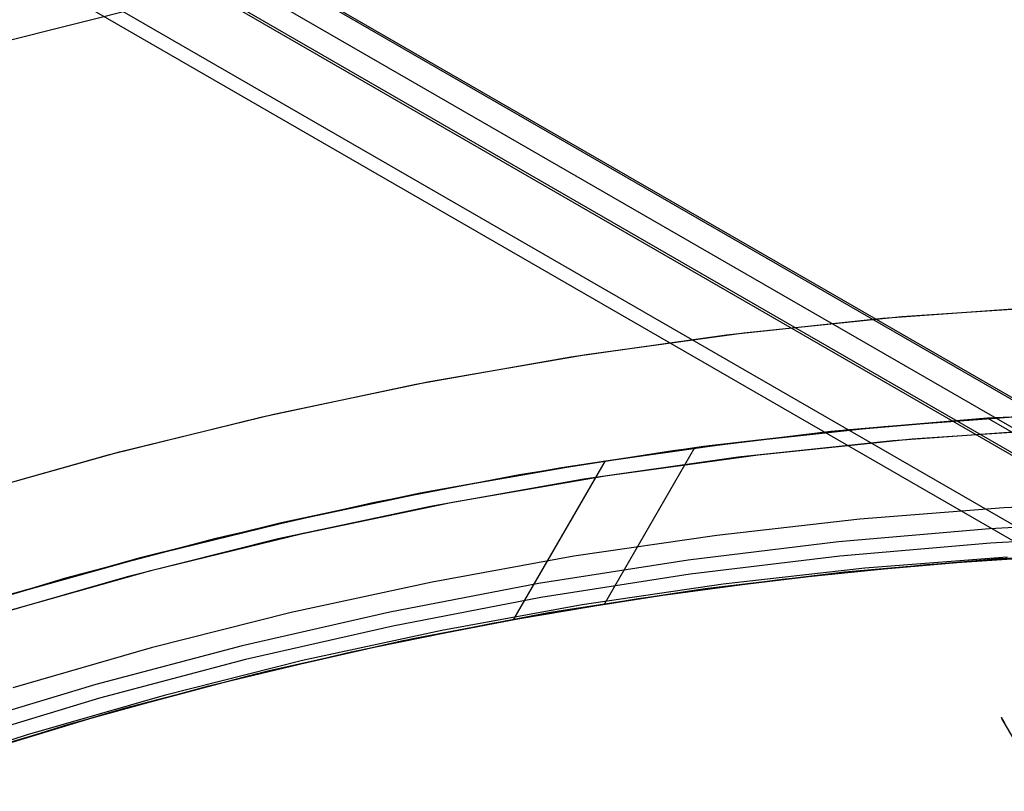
# Model space of a CAD drawing. Header units: millimetres. Extents: x 6239 to 7218, y -13987 to -13139.
# Tile 192 of 256: x 6708 to 6724, y -13390 to -13378. Entities that reach past the tile are written whole.
import ezdxf

# ---------------------------------------------------------------- set-up
doc = ezdxf.new("R2010")
doc.units = ezdxf.units.MM
doc.layers.add('color', color=7, linetype='Continuous')

msp = doc.modelspace()

# ---------------------------------------------------------------- linework, layer by layer
at = {"color": 7, "true_color": 0xffffff}
for p, q in [((6300.129, -13139.307, 78.365), (6733.132, -13389.301, 78.365)), ((6300.129, -13139.307, 78.365), (6733.132, -13389.301, 78.365)), ((6733.145, -13389.279, 78.14), (6300.141, -13139.285, 78.14)), ((6299.932, -13139.648, 80.07), (6732.935, -13389.642, 80.07)), ((6299.735, -13139.989, 81.775), (6732.739, -13389.983, 81.775)), ((6299.735, -13139.989, 81.775), (6732.739, -13389.983, 81.775)), ((6299.754, -13139.956, 77.165), (6732.758, -13389.951, 77.165)), ((6299.754, -13139.956, 77.165), (6732.758, -13389.951, 77.165)), ((6732.251, -13390.827, 82.55), (6299.248, -13140.832, 82.55)), ((6732.139, -13391.022, 82.524), (6299.135, -13141.027, 82.524)), ((6732.139, -13391.022, 82.524), (6299.135, -13141.027, 82.524)), ((6721.832, -13384.421, 75.945), (6724.245, -13384.241, 76.26)), ((6721.832, -13384.421, 75.945), (6724.245, -13384.241, 76.26)), ((6725.951, -13384.162, 47.975), (6723.426, -13384.293, 47.975)), ((6725.951, -13384.162, 89.35), (6723.426, -13384.293, 89.35)), ((6725.951, -13384.162, 89.35), (6723.426, -13384.293, 89.35)), ((6725.951, -13384.162, 47.975), (6723.426, -13384.293, 47.975)), ((6725.972, -13384.161, 68.662), (6723.468, -13384.29, 68.662)), ((6726.654, -13384.141, 76.558), (6723.52, -13384.286, 83.889)), ((6726.654, -13384.141, 76.558), (6723.52, -13384.286, 83.889)), ((6723.426, -13384.293, 47.975), (6720.907, -13384.511, 47.975)), ((6723.426, -13384.293, 89.35), (6720.907, -13384.511, 89.35)), ((6723.426, -13384.293, 89.35), (6720.907, -13384.511, 89.35)), ((6723.426, -13384.293, 47.975), (6720.907, -13384.511, 47.975)), ((6723.468, -13384.29, 68.662), (6720.969, -13384.504, 68.662)), ((6723.52, -13384.286, 83.889), (6721.206, -13384.48, 83.583)), ((6723.52, -13384.286, 83.889), (6721.206, -13384.48, 83.583)), ((6727.232, -13386.429, 83.889), (6723.52, -13384.286, 83.889)), ((6727.232, -13386.429, 83.889), (6723.52, -13384.286, 83.889)), ((6720.907, -13384.511, 47.975), (6718.397, -13384.816, 47.975)), ((6720.907, -13384.511, 89.35), (6718.397, -13384.816, 89.35)), ((6720.907, -13384.511, 89.35), (6718.397, -13384.816, 89.35)), ((6720.907, -13384.511, 47.975), (6718.397, -13384.816, 47.975)), ((6720.969, -13384.504, 68.662), (6718.48, -13384.804, 68.662)), ((6721.206, -13384.48, 83.583), (6718.892, -13384.748, 83.263)), ((6721.206, -13384.48, 83.583), (6718.892, -13384.748, 83.263)), ((6719.42, -13384.681, 75.615), (6721.832, -13384.421, 75.945)), ((6719.42, -13384.681, 75.615), (6721.832, -13384.421, 75.945)), ((6717.012, -13385.022, 75.269), (6719.42, -13384.681, 75.615)), ((6717.012, -13385.022, 75.269), (6719.42, -13384.681, 75.615)), ((6718.397, -13384.816, 47.975), (6715.899, -13385.207, 47.975)), ((6718.397, -13384.816, 89.35), (6715.899, -13385.207, 89.35)), ((6718.397, -13384.816, 89.35), (6715.899, -13385.207, 89.35)), ((6718.397, -13384.816, 47.975), (6715.899, -13385.207, 47.975)), ((6718.48, -13384.804, 68.662), (6716.002, -13385.189, 68.662)), ((6718.892, -13384.748, 83.263), (6716.583, -13385.091, 82.928)), ((6718.892, -13384.748, 83.263), (6716.583, -13385.091, 82.928)), ((6718.746, -13384.768, 75.52), (6717.28, -13387.308, 74.843)), ((6714.613, -13385.443, 74.908), (6717.012, -13385.022, 75.269)), ((6714.613, -13385.443, 74.908), (6717.012, -13385.022, 75.269)), ((6715.808, -13387.559, 82.344), (6717.299, -13384.977, 83.033)), ((6715.899, -13385.207, 47.975), (6713.416, -13385.684, 47.975)), ((6715.899, -13385.207, 89.35), (6713.416, -13385.684, 89.35)), ((6715.899, -13385.207, 89.35), (6713.416, -13385.684, 89.35)), ((6715.899, -13385.207, 47.975), (6713.416, -13385.684, 47.975)), ((6716.002, -13385.189, 68.662), (6713.539, -13385.658, 68.662)), ((6716.583, -13385.091, 82.928), (6714.283, -13385.507, 82.579)), ((6716.583, -13385.091, 82.928), (6714.283, -13385.507, 82.579)), ((6714.283, -13385.507, 82.579), (6711.995, -13385.997, 82.217)), ((6714.283, -13385.507, 82.579), (6711.995, -13385.997, 82.217)), ((6712.226, -13385.944, 74.532), (6714.613, -13385.443, 74.908)), ((6712.226, -13385.944, 74.532), (6714.613, -13385.443, 74.908)), ((6713.416, -13385.684, 47.975), (6710.951, -13386.247, 47.975)), ((6713.416, -13385.684, 89.35), (6710.951, -13386.247, 89.35)), ((6713.416, -13385.684, 89.35), (6710.951, -13386.247, 89.35)), ((6713.416, -13385.684, 47.975), (6710.951, -13386.247, 47.975)), ((6713.539, -13385.658, 68.662), (6711.093, -13386.212, 68.662)), ((6726.131, -13385.644, 46.475), (6723.784, -13385.748, 46.475)), ((6726.131, -13385.644, 46.475), (6723.784, -13385.748, 46.475)), ((6723.784, -13385.748, 46.475), (6721.443, -13385.932, 46.475)), ((6723.784, -13385.748, 46.475), (6721.443, -13385.932, 46.475)), ((6711.995, -13385.997, 82.217), (6709.723, -13386.561, 81.842)), ((6711.995, -13385.997, 82.217), (6709.723, -13386.561, 81.842)), ((6709.856, -13386.525, 74.142), (6712.226, -13385.944, 74.532)), ((6709.856, -13386.525, 74.142), (6712.226, -13385.944, 74.532)), ((6721.443, -13385.932, 46.475), (6719.109, -13386.194, 46.475)), ((6721.443, -13385.932, 46.475), (6719.109, -13386.194, 46.475)), ((6726.013, -13385.959, 88.605), (6723.55, -13386.086, 88.605)), ((6726.013, -13385.959, 88.605), (6723.55, -13386.086, 88.605)), ((6723.55, -13386.086, 88.605), (6721.093, -13386.299, 88.605)), ((6723.55, -13386.086, 88.605), (6721.093, -13386.299, 88.605)), ((6710.951, -13386.247, 47.975), (6708.507, -13386.894, 47.975)), ((6710.951, -13386.247, 89.35), (6708.507, -13386.894, 89.35)), ((6710.951, -13386.247, 89.35), (6708.507, -13386.894, 89.35)), ((6710.951, -13386.247, 47.975), (6708.507, -13386.894, 47.975)), ((6711.093, -13386.212, 68.662), (6708.668, -13386.849, 68.662)), ((6719.109, -13386.194, 46.475), (6716.785, -13386.535, 46.475)), ((6719.109, -13386.194, 46.475), (6716.785, -13386.535, 46.475)), ((6721.093, -13386.299, 88.605), (6718.645, -13386.596, 88.605)), ((6721.093, -13386.299, 88.605), (6718.645, -13386.596, 88.605)), ((6723.566, -13386.319, 89.031), (6721.117, -13386.531, 89.031)), ((6723.566, -13386.319, 89.031), (6721.117, -13386.531, 89.031)), ((6726.021, -13386.192, 89.031), (6723.566, -13386.319, 89.031)), ((6726.021, -13386.192, 89.031), (6723.566, -13386.319, 89.031)), ((6723.585, -13386.587, 89.35), (6726.031, -13386.461, 89.35)), ((6723.585, -13386.587, 89.35), (6726.031, -13386.461, 89.35)), ((6723.585, -13386.587, 46.475), (6726.031, -13386.461, 46.475)), ((6723.585, -13386.587, 46.475), (6726.031, -13386.461, 46.475)), ((6726.046, -13386.46, 67.912), (6723.615, -13386.585, 67.912)), ((6726.096, -13386.458, 76.03), (6723.705, -13386.579, 75.73)), ((6726.096, -13386.458, 76.03), (6723.705, -13386.579, 75.73)), ((6709.723, -13386.561, 81.842), (6707.469, -13387.196, 81.455)), ((6709.723, -13386.561, 81.842), (6707.469, -13387.196, 81.455)), ((6707.506, -13387.185, 73.739), (6709.856, -13386.525, 74.142)), ((6707.506, -13387.185, 73.739), (6709.856, -13386.525, 74.142)), ((6716.785, -13386.535, 46.475), (6714.475, -13386.955, 46.475)), ((6716.785, -13386.535, 46.475), (6714.475, -13386.955, 46.475)), ((6718.645, -13386.596, 88.605), (6716.208, -13386.978, 88.605)), ((6718.645, -13386.596, 88.605), (6716.208, -13386.978, 88.605)), ((6721.117, -13386.531, 89.031), (6718.677, -13386.827, 89.031)), ((6721.117, -13386.531, 89.031), (6718.677, -13386.827, 89.031)), ((6721.145, -13386.798, 89.35), (6723.585, -13386.587, 89.35)), ((6721.145, -13386.798, 89.35), (6723.585, -13386.587, 89.35)), ((6721.145, -13386.798, 46.475), (6723.585, -13386.587, 46.475)), ((6721.145, -13386.798, 46.475), (6723.585, -13386.587, 46.475)), ((6723.615, -13386.585, 67.912), (6721.191, -13386.794, 67.912)), ((6723.705, -13386.579, 75.73), (6721.313, -13386.781, 75.414)), ((6723.705, -13386.579, 75.73), (6721.313, -13386.781, 75.414)), ((6723.837, -13386.55, 88.1), (6721.522, -13386.731, 88.1)), ((6723.837, -13386.55, 88.1), (6721.522, -13386.731, 88.1)), ((6722.531, -13386.668, 83.299), (6724.884, -13386.509, 83.602)), ((6722.531, -13386.668, 83.299), (6724.884, -13386.509, 83.602)), ((6718.714, -13387.094, 89.35), (6721.145, -13386.798, 89.35)), ((6718.714, -13387.094, 89.35), (6721.145, -13386.798, 89.35)), ((6718.714, -13387.094, 46.475), (6721.145, -13386.798, 46.475)), ((6718.714, -13387.094, 46.475), (6721.145, -13386.798, 46.475)), ((6721.191, -13386.794, 67.912), (6718.774, -13387.085, 67.912)), ((6721.313, -13386.781, 75.414), (6718.922, -13387.065, 75.081)), ((6721.313, -13386.781, 75.414), (6718.922, -13387.065, 75.081)), ((6721.522, -13386.731, 88.1), (6719.214, -13386.991, 88.1)), ((6721.522, -13386.731, 88.1), (6719.214, -13386.991, 88.1)), ((6720.178, -13386.906, 82.98), (6722.531, -13386.668, 83.299)), ((6720.178, -13386.906, 82.98), (6722.531, -13386.668, 83.299)), ((6708.507, -13386.894, 47.975), (6706.087, -13387.625, 47.975)), ((6708.507, -13386.894, 89.35), (6706.087, -13387.625, 89.35)), ((6708.507, -13386.894, 89.35), (6706.087, -13387.625, 89.35)), ((6708.507, -13386.894, 47.975), (6706.087, -13387.625, 47.975)), ((6708.668, -13386.849, 68.662), (6706.266, -13387.568, 68.662)), ((6714.475, -13386.955, 46.475), (6712.179, -13387.452, 46.475)), ((6714.475, -13386.955, 46.475), (6712.179, -13387.452, 46.475)), ((6716.208, -13386.978, 88.605), (6713.786, -13387.443, 88.605)), ((6716.208, -13386.978, 88.605), (6713.786, -13387.443, 88.605)), ((6718.677, -13386.827, 89.031), (6716.248, -13387.208, 89.031)), ((6718.677, -13386.827, 89.031), (6716.248, -13387.208, 89.031)), ((6717.828, -13387.222, 82.645), (6720.178, -13386.906, 82.98)), ((6717.828, -13387.222, 82.645), (6720.178, -13386.906, 82.98)), ((6716.294, -13387.473, 89.35), (6718.714, -13387.094, 89.35)), ((6716.294, -13387.473, 89.35), (6718.714, -13387.094, 89.35)), ((6716.294, -13387.473, 46.475), (6718.714, -13387.094, 46.475)), ((6716.294, -13387.473, 46.475), (6718.714, -13387.094, 46.475)), ((6718.774, -13387.085, 67.912), (6716.37, -13387.459, 67.912)), ((6718.922, -13387.065, 75.081), (6716.537, -13387.431, 74.732)), ((6718.922, -13387.065, 75.081), (6716.537, -13387.431, 74.732)), ((6719.214, -13386.991, 88.1), (6716.916, -13387.328, 88.1)), ((6719.214, -13386.991, 88.1), (6716.916, -13387.328, 88.1)), ((6716.248, -13387.208, 89.031), (6713.834, -13387.672, 89.031)), ((6716.248, -13387.208, 89.031), (6713.834, -13387.672, 89.031)), ((6715.486, -13387.618, 82.296), (6717.828, -13387.222, 82.645)), ((6715.486, -13387.618, 82.296), (6717.828, -13387.222, 82.645)), ((6712.179, -13387.452, 46.475), (6709.902, -13388.026, 46.475)), ((6712.179, -13387.452, 46.475), (6709.902, -13388.026, 46.475)), ((6713.786, -13387.443, 88.605), (6711.381, -13387.992, 88.605)), ((6713.786, -13387.443, 88.605), (6711.381, -13387.992, 88.605)), ((6716.37, -13387.459, 67.912), (6713.979, -13387.916, 67.912)), ((6716.537, -13387.431, 74.732), (6714.162, -13387.878, 74.369)), ((6716.537, -13387.431, 74.732), (6714.162, -13387.878, 74.369)), ((6716.916, -13387.328, 88.1), (6714.631, -13387.743, 88.1)), ((6716.916, -13387.328, 88.1), (6714.631, -13387.743, 88.1)), ((6713.156, -13388.093, 81.932), (6715.486, -13387.618, 82.296)), ((6713.156, -13388.093, 81.932), (6715.486, -13387.618, 82.296)), ((6713.889, -13387.935, 89.35), (6716.294, -13387.473, 89.35)), ((6713.889, -13387.935, 89.35), (6716.294, -13387.473, 89.35)), ((6713.889, -13387.935, 46.475), (6716.294, -13387.473, 46.475)), ((6713.889, -13387.935, 46.475), (6716.294, -13387.473, 46.475)), ((6713.834, -13387.672, 89.031), (6711.437, -13388.219, 89.031)), ((6713.834, -13387.672, 89.031), (6711.437, -13388.219, 89.031)), ((6714.631, -13387.743, 88.1), (6712.362, -13388.234, 88.1)), ((6714.631, -13387.743, 88.1), (6712.362, -13388.234, 88.1)), ((6711.502, -13388.48, 89.35), (6713.889, -13387.935, 89.35)), ((6711.502, -13388.48, 89.35), (6713.889, -13387.935, 89.35)), ((6711.502, -13388.48, 46.475), (6713.889, -13387.935, 46.475)), ((6711.502, -13388.48, 46.475), (6713.889, -13387.935, 46.475)), ((6713.979, -13387.916, 67.912), (6711.606, -13388.454, 67.912)), ((6714.162, -13387.878, 74.369), (6711.801, -13388.407, 73.991)), ((6714.162, -13387.878, 74.369), (6711.801, -13388.407, 73.991)), ((6709.902, -13388.026, 46.475), (6707.645, -13388.676, 46.475)), ((6709.902, -13388.026, 46.475), (6707.645, -13388.676, 46.475)), ((6711.381, -13387.992, 88.605), (6708.997, -13388.624, 88.605)), ((6711.381, -13387.992, 88.605), (6708.997, -13388.624, 88.605)), ((6710.841, -13388.646, 81.554), (6713.156, -13388.093, 81.932)), ((6710.841, -13388.646, 81.554), (6713.156, -13388.093, 81.932)), ((6711.437, -13388.219, 89.031), (6709.061, -13388.848, 89.031)), ((6711.437, -13388.219, 89.031), (6709.061, -13388.848, 89.031)), ((6712.362, -13388.234, 88.1), (6710.11, -13388.802, 88.1)), ((6712.362, -13388.234, 88.1), (6710.11, -13388.802, 88.1)), ((6711.801, -13388.407, 73.991), (6709.459, -13389.016, 73.598)), ((6711.801, -13388.407, 73.991), (6709.459, -13389.016, 73.598)), ((6709.134, -13389.107, 89.35), (6711.502, -13388.48, 89.35)), ((6709.134, -13389.107, 89.35), (6711.502, -13388.48, 89.35)), ((6709.134, -13389.107, 46.475), (6711.502, -13388.48, 46.475)), ((6709.134, -13389.107, 46.475), (6711.502, -13388.48, 46.475)), ((6711.606, -13388.454, 67.912), (6709.252, -13389.073, 67.912)), ((6708.997, -13388.624, 88.605), (6706.636, -13389.337, 88.605)), ((6708.997, -13388.624, 88.605), (6706.636, -13389.337, 88.605)), ((6708.545, -13389.277, 81.163), (6710.841, -13388.646, 81.554)), ((6708.545, -13389.277, 81.163), (6710.841, -13388.646, 81.554)), ((6709.061, -13388.848, 89.031), (6706.708, -13389.559, 89.031)), ((6709.061, -13388.848, 89.031), (6706.708, -13389.559, 89.031)), ((6710.11, -13388.802, 88.1), (6707.878, -13389.445, 88.1)), ((6710.11, -13388.802, 88.1), (6707.878, -13389.445, 88.1)), ((6709.459, -13389.016, 73.598), (6707.139, -13389.704, 73.193)), ((6709.459, -13389.016, 73.598), (6707.139, -13389.704, 73.193)), ((6706.79, -13389.815, 89.35), (6709.134, -13389.107, 89.35)), ((6706.79, -13389.815, 89.35), (6709.134, -13389.107, 89.35)), ((6706.79, -13389.815, 46.475), (6709.134, -13389.107, 46.475)), ((6706.79, -13389.815, 46.475), (6709.134, -13389.107, 46.475)), ((6709.252, -13389.073, 67.912), (6706.921, -13389.773, 67.912)), ((6723.746, -13389.163, 54.023), (6723.746, -13389.162, 54.051)), ((6723.746, -13389.162, 54.051), (6723.746, -13389.162, 54.078)), ((6723.746, -13389.162, 54.078), (6723.746, -13389.163, 54.106)), ((6723.746, -13389.163, 54.023), (6723.746, -13389.162, 54.051)), ((6723.746, -13389.162, 54.051), (6723.746, -13389.162, 54.078)), ((6723.746, -13389.162, 54.078), (6723.746, -13389.163, 54.106)), ((6723.747, -13389.165, 53.995), (6723.746, -13389.163, 54.023)), ((6723.746, -13389.163, 54.106), (6723.747, -13389.165, 54.134)), ((6723.747, -13389.165, 53.995), (6723.746, -13389.163, 54.023)), ((6723.746, -13389.163, 54.106), (6723.747, -13389.165, 54.134)), ((6723.749, -13389.167, 53.968), (6723.747, -13389.165, 53.995)), ((6723.747, -13389.165, 54.134), (6723.749, -13389.167, 54.161)), ((6723.749, -13389.167, 53.968), (6723.747, -13389.165, 53.995)), ((6723.747, -13389.165, 54.134), (6723.749, -13389.167, 54.161)), ((6723.751, -13389.17, 53.94), (6723.749, -13389.167, 53.968)), ((6723.749, -13389.167, 54.161), (6723.751, -13389.171, 54.188)), ((6723.751, -13389.17, 53.94), (6723.749, -13389.167, 53.968)), ((6723.749, -13389.167, 54.161), (6723.751, -13389.171, 54.188)), ((6723.753, -13389.175, 53.913), (6723.751, -13389.17, 53.94)), ((6723.753, -13389.175, 53.913), (6723.751, -13389.17, 53.94)), ((6723.751, -13389.171, 54.188), (6723.753, -13389.175, 54.216)), ((6723.751, -13389.171, 54.188), (6723.753, -13389.175, 54.216)), ((6723.756, -13389.18, 53.886), (6723.753, -13389.175, 53.913)), ((6723.753, -13389.175, 54.216), (6723.756, -13389.18, 54.243)), ((6723.756, -13389.18, 53.886), (6723.753, -13389.175, 53.913)), ((6723.753, -13389.175, 54.216), (6723.756, -13389.18, 54.243)), ((6732.659, -13404.6, 53.898), (6723.754, -13389.177, 53.898)), ((6723.759, -13389.185, 53.859), (6723.756, -13389.18, 53.886)), ((6723.756, -13389.18, 54.243), (6723.759, -13389.186, 54.27)), ((6723.759, -13389.185, 53.859), (6723.756, -13389.18, 53.886)), ((6723.756, -13389.18, 54.243), (6723.759, -13389.186, 54.27)), ((6723.763, -13389.192, 53.833), (6723.759, -13389.185, 53.859)), ((6723.763, -13389.192, 53.833), (6723.759, -13389.185, 53.859)), ((6723.759, -13389.186, 54.27), (6723.763, -13389.192, 54.296)), ((6723.759, -13389.186, 54.27), (6723.763, -13389.192, 54.296)), ((6723.767, -13389.199, 53.806), (6723.763, -13389.192, 53.833)), ((6723.763, -13389.192, 54.296), (6723.767, -13389.2, 54.323)), ((6723.767, -13389.199, 53.806), (6723.763, -13389.192, 53.833)), ((6723.763, -13389.192, 54.296), (6723.767, -13389.2, 54.323)), ((6723.772, -13389.207, 53.78), (6723.767, -13389.199, 53.806)), ((6723.772, -13389.207, 53.78), (6723.767, -13389.199, 53.806)), ((6723.767, -13389.2, 54.323), (6723.772, -13389.208, 54.349)), ((6723.767, -13389.2, 54.323), (6723.772, -13389.208, 54.349)), ((6723.777, -13389.216, 53.755), (6723.772, -13389.207, 53.78)), ((6723.777, -13389.216, 53.755), (6723.772, -13389.207, 53.78)), ((6723.772, -13389.208, 54.349), (6723.777, -13389.217, 54.374)), ((6723.772, -13389.208, 54.349), (6723.777, -13389.217, 54.374)), ((6723.783, -13389.226, 53.729), (6723.777, -13389.216, 53.755)), ((6723.783, -13389.226, 53.729), (6723.777, -13389.216, 53.755)), ((6723.777, -13389.217, 54.374), (6723.783, -13389.227, 54.399)), ((6723.777, -13389.217, 54.374), (6723.783, -13389.227, 54.399)), ((6706.273, -13389.983, 80.759), (6708.545, -13389.277, 81.163)), ((6706.273, -13389.983, 80.759), (6708.545, -13389.277, 81.163)), ((6723.789, -13389.236, 53.704), (6723.783, -13389.226, 53.729)), ((6723.789, -13389.236, 53.704), (6723.783, -13389.226, 53.729)), ((6723.783, -13389.227, 54.399), (6723.789, -13389.237, 54.424)), ((6723.783, -13389.227, 54.399), (6723.789, -13389.237, 54.424)), ((6723.795, -13389.248, 53.68), (6723.789, -13389.236, 53.704)), ((6723.795, -13389.248, 53.68), (6723.789, -13389.236, 53.704)), ((6723.789, -13389.237, 54.424), (6723.796, -13389.249, 54.449)), ((6723.789, -13389.237, 54.424), (6723.796, -13389.249, 54.449)), ((6707.878, -13389.445, 88.1), (6705.67, -13390.163, 88.1)), ((6707.878, -13389.445, 88.1), (6705.67, -13390.163, 88.1))]:
    msp.add_line(p, q, dxfattribs=at)
at = {"layer": 'color', "color": 254, "true_color": 0xcad1ee}
for p, q in [((6707.173, -13378.229, 17.309), (6709.841, -13377.558, 17.309)), ((6721.816, -13382.657, 22.446), (6724.371, -13382.473, 22.446)), ((6721.816, -13382.657, 22.446), (6724.371, -13382.473, 22.446)), ((6722.125, -13382.63, 43.5), (6724.708, -13382.456, 43.5)), ((6722.125, -13382.63, 43.5), (6724.708, -13382.456, 43.5)), ((6722.125, -13382.63, 32.973), (6724.708, -13382.456, 32.973)), ((6719.549, -13382.894, 43.5), (6722.125, -13382.63, 43.5)), ((6719.549, -13382.894, 43.5), (6722.125, -13382.63, 43.5)), ((6719.549, -13382.894, 32.973), (6722.125, -13382.63, 32.973)), ((6719.27, -13382.928, 22.446), (6721.816, -13382.657, 22.446)), ((6719.27, -13382.928, 22.446), (6721.816, -13382.657, 22.446)), ((6716.734, -13383.286, 22.446), (6719.27, -13382.928, 22.446)), ((6716.734, -13383.286, 22.446), (6719.27, -13382.928, 22.446)), ((6716.984, -13383.247, 43.5), (6719.549, -13382.894, 43.5)), ((6716.984, -13383.247, 43.5), (6719.549, -13382.894, 43.5)), ((6716.984, -13383.247, 32.973), (6719.549, -13382.894, 32.973)), ((6714.212, -13383.73, 22.446), (6716.734, -13383.286, 22.446)), ((6714.212, -13383.73, 22.446), (6716.734, -13383.286, 22.446)), ((6714.433, -13383.688, 43.5), (6716.984, -13383.247, 43.5)), ((6714.433, -13383.688, 43.5), (6716.984, -13383.247, 43.5)), ((6714.433, -13383.688, 32.973), (6716.984, -13383.247, 32.973)), ((6711.706, -13384.26, 22.446), (6714.212, -13383.73, 22.446)), ((6711.706, -13384.26, 22.446), (6714.212, -13383.73, 22.446)), ((6711.898, -13384.217, 43.5), (6714.433, -13383.688, 43.5)), ((6711.898, -13384.217, 43.5), (6714.433, -13383.688, 43.5)), ((6711.898, -13384.217, 32.973), (6714.433, -13383.688, 32.973)), ((6709.384, -13384.832, 43.5), (6711.898, -13384.217, 43.5)), ((6709.384, -13384.832, 43.5), (6711.898, -13384.217, 43.5)), ((6709.384, -13384.832, 32.973), (6711.898, -13384.217, 32.973)), ((6709.22, -13384.876, 22.446), (6711.706, -13384.26, 22.446)), ((6709.22, -13384.876, 22.446), (6711.706, -13384.26, 22.446)), ((6724.51, -13384.469, 23.298), (6721.98, -13384.651, 23.298)), ((6724.51, -13384.469, 23.298), (6721.98, -13384.651, 23.298)), ((6722.294, -13384.623, 43.5), (6724.809, -13384.453, 43.5)), ((6722.294, -13384.623, 43.5), (6724.809, -13384.453, 43.5)), ((6722.294, -13384.623, 33.399), (6724.809, -13384.453, 33.399)), ((6721.98, -13384.651, 23.298), (6719.458, -13384.92, 23.298)), ((6721.98, -13384.651, 23.298), (6719.458, -13384.92, 23.298)), ((6719.787, -13384.88, 43.5), (6722.294, -13384.623, 43.5)), ((6719.787, -13384.88, 43.5), (6722.294, -13384.623, 43.5)), ((6719.787, -13384.88, 33.399), (6722.294, -13384.623, 33.399)), ((6706.757, -13385.575, 22.446), (6709.22, -13384.876, 22.446)), ((6706.757, -13385.575, 22.446), (6709.22, -13384.876, 22.446)), ((6706.892, -13385.535, 43.5), (6709.384, -13384.832, 43.5)), ((6706.892, -13385.535, 43.5), (6709.384, -13384.832, 43.5)), ((6706.892, -13385.535, 32.973), (6709.384, -13384.832, 32.973)), ((6717.291, -13385.223, 43.5), (6719.787, -13384.88, 43.5)), ((6717.291, -13385.223, 43.5), (6719.787, -13384.88, 43.5)), ((6717.291, -13385.223, 33.399), (6719.787, -13384.88, 33.399)), ((6719.458, -13384.92, 23.298), (6716.946, -13385.278, 23.298)), ((6719.458, -13384.92, 23.298), (6716.946, -13385.278, 23.298)), ((6716.946, -13385.278, 23.298), (6714.448, -13385.722, 23.298)), ((6716.946, -13385.278, 23.298), (6714.448, -13385.722, 23.298)), ((6714.808, -13385.652, 43.5), (6717.291, -13385.223, 43.5)), ((6714.808, -13385.652, 43.5), (6717.291, -13385.223, 43.5)), ((6714.808, -13385.652, 33.399), (6717.291, -13385.223, 33.399)), ((6712.341, -13386.167, 43.5), (6714.808, -13385.652, 43.5)), ((6712.341, -13386.167, 43.5), (6714.808, -13385.652, 43.5)), ((6712.341, -13386.167, 33.399), (6714.808, -13385.652, 33.399)), ((6714.448, -13385.722, 23.298), (6711.968, -13386.253, 23.298)), ((6714.448, -13385.722, 23.298), (6711.968, -13386.253, 23.298)), ((6709.893, -13386.767, 43.5), (6712.341, -13386.167, 43.5)), ((6709.893, -13386.767, 43.5), (6712.341, -13386.167, 43.5)), ((6709.893, -13386.767, 33.399), (6712.341, -13386.167, 33.399)), ((6711.968, -13386.253, 23.298), (6709.507, -13386.869, 23.298)), ((6711.968, -13386.253, 23.298), (6709.507, -13386.869, 23.298)), ((6707.467, -13387.45, 43.5), (6709.893, -13386.767, 43.5)), ((6707.467, -13387.45, 43.5), (6709.893, -13386.767, 43.5)), ((6707.467, -13387.45, 33.399), (6709.893, -13386.767, 33.399)), ((6709.507, -13386.869, 23.298), (6707.069, -13387.571, 23.298)), ((6709.507, -13386.869, 23.298), (6707.069, -13387.571, 23.298))]:
    msp.add_line(p, q, dxfattribs=at)
at = {"layer": 'color'}
for p, q in [((6722.294, -13384.623, 43.5), (6724.809, -13384.453, 43.5)), ((6719.787, -13384.88, 43.5), (6722.294, -13384.623, 43.5)), ((6717.291, -13385.223, 43.5), (6719.787, -13384.88, 43.5)), ((6714.808, -13385.652, 43.5), (6717.291, -13385.223, 43.5)), ((6712.341, -13386.167, 43.5), (6714.808, -13385.652, 43.5)), ((6709.893, -13386.767, 43.5), (6712.341, -13386.167, 43.5)), ((6707.467, -13387.45, 43.5), (6709.893, -13386.767, 43.5))]:
    msp.add_line(p, q, dxfattribs=at)

doc.saveas('drawing.dxf')
